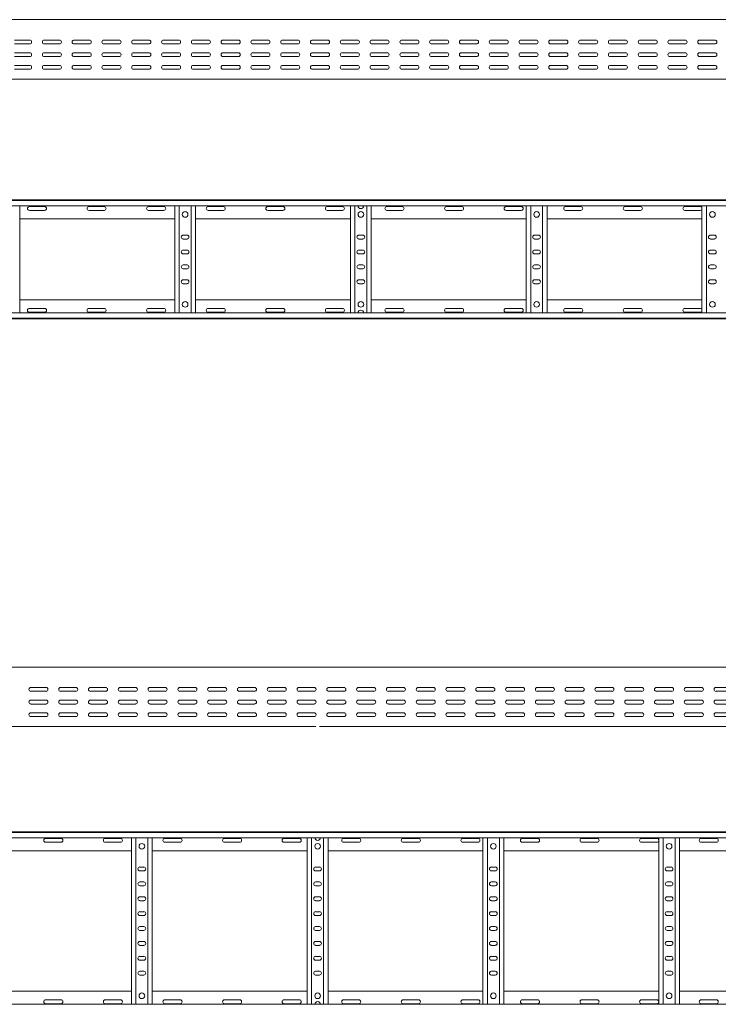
# Model space of a CAD drawing. Header units: millimetres. Extents: x -838 to 6469, y -6411 to -217.
# Tile 18 of 23: x 1863 to 3036, y -1870 to -217. Entities that reach past the tile are written whole.
import ezdxf

# ---------------------------------------------------------------- set-up
doc = ezdxf.new("R2010")
doc.units = ezdxf.units.MM

msp = doc.modelspace()

# ---------------------------------------------------------------- linework, layer by layer
at = {"color": 7, "linetype": 'Continuous', "lineweight": 15}
for p, q in [((6442.2, -217.2), (495.2, -217.2)), ((1879.9, -251.5), (1854.4, -251.5)), ((1854.4, -258), (1879.9, -258)), ((1929.9, -251.5), (1904.4, -251.5)), ((1904.4, -258), (1929.9, -258)), ((1979.9, -251.5), (1954.4, -251.5)), ((1954.4, -258), (1979.9, -258)), ((2029.9, -251.5), (2004.4, -251.5)), ((2004.4, -258), (2029.9, -258)), ((2079.9, -251.5), (2054.4, -251.5)), ((2054.4, -258), (2079.9, -258)), ((2129.9, -251.5), (2104.4, -251.5)), ((2104.4, -258), (2129.9, -258)), ((2179.9, -251.5), (2154.4, -251.5)), ((2154.4, -258), (2179.9, -258)), ((2229.9, -251.5), (2204.4, -251.5)), ((2204.4, -258), (2229.9, -258)), ((2279.9, -251.5), (2254.4, -251.5)), ((2254.4, -258), (2279.9, -258)), ((2329.9, -251.5), (2304.4, -251.5)), ((2304.4, -258), (2329.9, -258)), ((2379.9, -251.5), (2354.4, -251.5)), ((2354.4, -258), (2379.9, -258)), ((2429.9, -251.5), (2404.4, -251.5)), ((2404.4, -258), (2429.9, -258)), ((2479.9, -251.5), (2454.4, -251.5)), ((2454.4, -258), (2479.9, -258)), ((2529.9, -251.5), (2504.4, -251.5)), ((2504.4, -258), (2529.9, -258)), ((2579.9, -251.5), (2554.4, -251.5)), ((2554.4, -258), (2579.9, -258)), ((2629.9, -251.5), (2604.4, -251.5)), ((2604.4, -258), (2629.9, -258)), ((2679.9, -251.5), (2654.4, -251.5)), ((2654.4, -258), (2679.9, -258)), ((2729.9, -251.5), (2704.4, -251.5)), ((2704.4, -258), (2729.9, -258)), ((2779.9, -251.5), (2754.4, -251.5)), ((2754.4, -258), (2779.9, -258)), ((2829.9, -251.5), (2804.4, -251.5)), ((2804.4, -258), (2829.9, -258)), ((2879.9, -251.5), (2854.4, -251.5)), ((2854.4, -258), (2879.9, -258)), ((2929.9, -251.5), (2904.4, -251.5)), ((2904.4, -258), (2929.9, -258)), ((2979.9, -251.5), (2954.4, -251.5)), ((2954.4, -258), (2979.9, -258)), ((3029.9, -251.5), (3004.4, -251.5)), ((3004.4, -258), (3029.9, -258)), ((1879.9, -272.7), (1854.4, -272.7)), ((1854.4, -279.2), (1879.9, -279.2)), ((1929.9, -272.7), (1904.4, -272.7)), ((1904.4, -279.2), (1929.9, -279.2)), ((1979.9, -272.7), (1954.4, -272.7)), ((1954.4, -279.2), (1979.9, -279.2)), ((2029.9, -272.7), (2004.4, -272.7)), ((2004.4, -279.2), (2029.9, -279.2)), ((2079.9, -272.7), (2054.4, -272.7)), ((2054.4, -279.2), (2079.9, -279.2)), ((2129.9, -272.7), (2104.4, -272.7)), ((2104.4, -279.2), (2129.9, -279.2)), ((2179.9, -272.7), (2154.4, -272.7)), ((2154.4, -279.2), (2179.9, -279.2)), ((2229.9, -272.7), (2204.4, -272.7)), ((2204.4, -279.2), (2229.9, -279.2)), ((2279.9, -272.7), (2254.4, -272.7)), ((2254.4, -279.2), (2279.9, -279.2)), ((2329.9, -272.7), (2304.4, -272.7)), ((2304.4, -279.2), (2329.9, -279.2)), ((2379.9, -272.7), (2354.4, -272.7)), ((2354.4, -279.2), (2379.9, -279.2)), ((2429.9, -272.7), (2404.4, -272.7)), ((2404.4, -279.2), (2429.9, -279.2)), ((2479.9, -272.7), (2454.4, -272.7)), ((2454.4, -279.2), (2479.9, -279.2)), ((2529.9, -272.7), (2504.4, -272.7)), ((2504.4, -279.2), (2529.9, -279.2)), ((2579.9, -272.7), (2554.4, -272.7)), ((2554.4, -279.2), (2579.9, -279.2)), ((2629.9, -272.7), (2604.4, -272.7)), ((2604.4, -279.2), (2629.9, -279.2)), ((2679.9, -272.7), (2654.4, -272.7)), ((2654.4, -279.2), (2679.9, -279.2)), ((2729.9, -272.7), (2704.4, -272.7)), ((2704.4, -279.2), (2729.9, -279.2)), ((2779.9, -272.7), (2754.4, -272.7)), ((2754.4, -279.2), (2779.9, -279.2)), ((2829.9, -272.7), (2804.4, -272.7)), ((2804.4, -279.2), (2829.9, -279.2)), ((2879.9, -272.7), (2854.4, -272.7)), ((2854.4, -279.2), (2879.9, -279.2)), ((2929.9, -272.7), (2904.4, -272.7)), ((2904.4, -279.2), (2929.9, -279.2)), ((2979.9, -272.7), (2954.4, -272.7)), ((2954.4, -279.2), (2979.9, -279.2)), ((3029.9, -272.7), (3004.4, -272.7)), ((3004.4, -279.2), (3029.9, -279.2)), ((1879.9, -294), (1854.4, -294)), ((1929.9, -294), (1904.4, -294)), ((1979.9, -294), (1954.4, -294)), ((2029.9, -294), (2004.4, -294)), ((2079.9, -294), (2054.4, -294)), ((2129.9, -294), (2104.4, -294)), ((2179.9, -294), (2154.4, -294)), ((2229.9, -294), (2204.4, -294)), ((2279.9, -294), (2254.4, -294)), ((2329.9, -294), (2304.4, -294)), ((2379.9, -294), (2354.4, -294)), ((2429.9, -294), (2404.4, -294)), ((2479.9, -294), (2454.4, -294)), ((2529.9, -294), (2504.4, -294)), ((2579.9, -294), (2554.4, -294)), ((2629.9, -294), (2604.4, -294)), ((2679.9, -294), (2654.4, -294)), ((2729.9, -294), (2704.4, -294)), ((2779.9, -294), (2754.4, -294)), ((2829.9, -294), (2804.4, -294)), ((2879.9, -294), (2854.4, -294)), ((2929.9, -294), (2904.4, -294)), ((2979.9, -294), (2954.4, -294)), ((3029.9, -294), (3004.4, -294)), ((1854.4, -300.5), (1879.9, -300.5)), ((1904.4, -300.5), (1929.9, -300.5)), ((1954.4, -300.5), (1979.9, -300.5)), ((2004.4, -300.5), (2029.9, -300.5)), ((2054.4, -300.5), (2079.9, -300.5)), ((2104.4, -300.5), (2129.9, -300.5)), ((2125, -300.3), (2128.9, -300.3)), ((2153.3, -300.3), (2156.4, -300.3)), ((2154.4, -300.5), (2179.9, -300.5)), ((2204.4, -300.5), (2229.9, -300.5)), ((2254.4, -300.5), (2279.9, -300.5)), ((2304.4, -300.5), (2329.9, -300.5)), ((2354.4, -300.5), (2379.9, -300.5)), ((2404.4, -300.5), (2429.9, -300.5)), ((2420, -300.3), (2423.9, -300.3)), ((2454.4, -300.5), (2479.9, -300.5)), ((2504.4, -300.5), (2529.9, -300.5)), ((2554.4, -300.5), (2579.9, -300.5)), ((2604.4, -300.5), (2629.9, -300.5)), ((2654.4, -300.5), (2679.9, -300.5)), ((2704.4, -300.5), (2729.9, -300.5)), ((2715, -300.3), (2718.9, -300.3)), ((2754.4, -300.5), (2779.9, -300.5)), ((2804.4, -300.5), (2829.9, -300.5)), ((2854.4, -300.5), (2879.9, -300.5)), ((2904.4, -300.5), (2929.9, -300.5)), ((2954.4, -300.5), (2979.9, -300.5)), ((3004.4, -300.5), (3029.9, -300.5)), ((3010, -300.3), (3013.9, -300.3)), ((1553.6, -317.2), (2432.7, -317.2)), ((2432.7, -317.2), (2438.6, -317.2)), ((2438.6, -317.2), (3317.7, -317.2)), ((495.1, -519.7), (6442.2, -519.7)), ((6442.2, -520.8), (495.2, -520.8)), ((495.2, -529.9), (6442.2, -529.9)), ((1863.2, -709.5), (1863.2, -529.9)), ((1904.9, -531), (1879.4, -531)), ((1879.4, -537.5), (1904.9, -537.5)), ((2004.9, -531), (1979.4, -531)), ((1979.4, -537.5), (2004.9, -537.5)), ((2104.9, -531), (2079.4, -531)), ((2079.4, -537.5), (2104.9, -537.5)), ((2123.2, -709.5), (2123.2, -529.9)), ((2130.7, -709.5), (2130.7, -529.9)), ((2150.7, -709.5), (2150.7, -529.9)), ((2158.2, -709.5), (2158.2, -529.9)), ((2204.9, -531), (2179.4, -531)), ((2179.4, -537.5), (2204.9, -537.5)), ((2304.9, -531), (2279.4, -531)), ((2279.4, -537.5), (2304.9, -537.5)), ((2404.9, -531), (2379.4, -531)), ((2379.4, -537.5), (2404.9, -537.5)), ((2418.2, -709.5), (2418.2, -529.9)), ((2425.7, -709.5), (2425.7, -529.9)), ((2445.7, -709.5), (2445.7, -529.9)), ((2453.2, -709.5), (2453.2, -529.9)), ((2504.9, -531), (2479.4, -531)), ((2479.4, -537.5), (2504.9, -537.5)), ((2604.9, -531), (2579.4, -531)), ((2579.4, -537.5), (2604.9, -537.5)), ((2704.9, -531), (2679.4, -531)), ((2679.4, -537.5), (2704.9, -537.5)), ((2713.2, -709.5), (2713.2, -529.9)), ((2720.7, -709.5), (2720.7, -529.9)), ((2740.7, -709.5), (2740.7, -529.9)), ((2748.2, -709.5), (2748.2, -529.9)), ((2804.9, -531), (2779.4, -531)), ((2779.4, -537.5), (2804.9, -537.5)), ((2904.9, -531), (2879.4, -531)), ((2879.4, -537.5), (2904.9, -537.5)), ((3004.9, -531), (2979.4, -531)), ((2979.4, -537.5), (3004.9, -537.5)), ((3008.2, -709.5), (3008.2, -529.9)), ((3015.7, -709.5), (3015.7, -529.9)), ((1863.2, -551.7), (2123.2, -551.7)), ((2158.2, -551.7), (2418.2, -551.7)), ((2453.2, -551.7), (2713.2, -551.7)), ((2748.2, -551.7), (3008.2, -551.7)), ((2143.9, -579), (2137.4, -579)), ((2137.4, -585.5), (2143.9, -585.5)), ((2438.9, -579), (2432.4, -579)), ((2432.4, -585.5), (2438.9, -585.5)), ((2733.9, -579), (2727.4, -579)), ((2727.4, -585.5), (2733.9, -585.5)), ((3028.9, -579), (3022.4, -579)), ((3022.4, -585.5), (3028.9, -585.5)), ((2143.9, -604), (2137.4, -604)), ((2137.4, -610.5), (2143.9, -610.5)), ((2438.9, -604), (2432.4, -604)), ((2432.4, -610.5), (2438.9, -610.5)), ((2733.9, -604), (2727.4, -604)), ((2727.4, -610.5), (2733.9, -610.5)), ((3028.9, -604), (3022.4, -604)), ((3022.4, -610.5), (3028.9, -610.5)), ((2143.9, -629), (2137.4, -629)), ((2137.4, -635.5), (2143.9, -635.5)), ((2438.9, -629), (2432.4, -629)), ((2432.4, -635.5), (2438.9, -635.5)), ((2733.9, -629), (2727.4, -629)), ((2727.4, -635.5), (2733.9, -635.5)), ((3028.9, -629), (3022.4, -629)), ((3022.4, -635.5), (3028.9, -635.5)), ((2143.9, -654), (2137.4, -654)), ((2137.4, -660.5), (2143.9, -660.5)), ((2438.9, -654), (2432.4, -654)), ((2432.4, -660.5), (2438.9, -660.5)), ((2733.9, -654), (2727.4, -654)), ((2727.4, -660.5), (2733.9, -660.5)), ((3028.9, -654), (3022.4, -654)), ((3022.4, -660.5), (3028.9, -660.5)), ((1863.2, -687.7), (2123.2, -687.7)), ((2158.2, -687.7), (2418.2, -687.7)), ((2453.2, -687.7), (2713.2, -687.7)), ((2748.2, -687.7), (3008.2, -687.7)), ((6442.2, -709.5), (495.2, -709.5)), ((1879.4, -702), (1904.9, -702)), ((1904.9, -708.5), (1879.4, -708.5)), ((1979.4, -702), (2004.9, -702)), ((2004.9, -708.5), (1979.4, -708.5)), ((2079.4, -702), (2104.9, -702)), ((2104.9, -708.5), (2079.4, -708.5)), ((2179.4, -702), (2204.9, -702)), ((2204.9, -708.5), (2179.4, -708.5)), ((2279.4, -702), (2304.9, -702)), ((2304.9, -708.5), (2279.4, -708.5)), ((2379.4, -702), (2404.9, -702)), ((2404.9, -708.5), (2379.4, -708.5)), ((2479.4, -702), (2504.9, -702)), ((2504.9, -708.5), (2479.4, -708.5)), ((2579.4, -702), (2604.9, -702)), ((2604.9, -708.5), (2579.4, -708.5)), ((2679.4, -702), (2704.9, -702)), ((2704.9, -708.5), (2679.4, -708.5)), ((2779.4, -702), (2804.9, -702)), ((2804.9, -708.5), (2779.4, -708.5)), ((2879.4, -702), (2904.9, -702)), ((2904.9, -708.5), (2879.4, -708.5)), ((2979.4, -702), (3004.9, -702)), ((3004.9, -708.5), (2979.4, -708.5)), ((495.1, -719.7), (6442.2, -719.7)), ((495.2, -718.6), (6442.2, -718.6)), ((6369.6, -1304.2), (422.6, -1304.2)), ((1907.3, -1338.4), (1881.8, -1338.4)), ((1957.3, -1338.4), (1931.8, -1338.4)), ((2007.3, -1338.4), (1981.8, -1338.4)), ((2057.3, -1338.4), (2031.8, -1338.4)), ((2107.3, -1338.4), (2081.8, -1338.4)), ((2157.3, -1338.4), (2131.8, -1338.4)), ((2207.3, -1338.4), (2181.8, -1338.4)), ((2257.3, -1338.4), (2231.8, -1338.4)), ((2307.3, -1338.4), (2281.8, -1338.4)), ((2357.3, -1338.4), (2331.8, -1338.4)), ((2407.3, -1338.4), (2381.8, -1338.4)), ((2457.3, -1338.4), (2431.8, -1338.4)), ((2507.3, -1338.4), (2481.8, -1338.4)), ((2557.3, -1338.4), (2531.8, -1338.4)), ((2607.3, -1338.4), (2581.8, -1338.4)), ((2657.3, -1338.4), (2631.8, -1338.4)), ((2707.3, -1338.4), (2681.8, -1338.4)), ((2757.3, -1338.4), (2731.8, -1338.4)), ((2807.3, -1338.4), (2781.8, -1338.4)), ((2857.3, -1338.4), (2831.8, -1338.4)), ((2907.3, -1338.4), (2881.8, -1338.4)), ((2957.3, -1338.4), (2931.8, -1338.4)), ((3007.3, -1338.4), (2981.8, -1338.4)), ((3057.3, -1338.4), (3031.8, -1338.4)), ((1881.8, -1344.9), (1907.3, -1344.9)), ((1931.8, -1344.9), (1957.3, -1344.9)), ((1981.8, -1344.9), (2007.3, -1344.9)), ((2031.8, -1344.9), (2057.3, -1344.9)), ((2081.8, -1344.9), (2107.3, -1344.9)), ((2131.8, -1344.9), (2157.3, -1344.9)), ((2181.8, -1344.9), (2207.3, -1344.9)), ((2231.8, -1344.9), (2257.3, -1344.9)), ((2281.8, -1344.9), (2307.3, -1344.9)), ((2331.8, -1344.9), (2357.3, -1344.9)), ((2381.8, -1344.9), (2407.3, -1344.9)), ((2431.8, -1344.9), (2457.3, -1344.9)), ((2481.8, -1344.9), (2507.3, -1344.9)), ((2531.8, -1344.9), (2557.3, -1344.9)), ((2581.8, -1344.9), (2607.3, -1344.9)), ((2631.8, -1344.9), (2657.3, -1344.9)), ((2681.8, -1344.9), (2707.3, -1344.9)), ((2731.8, -1344.9), (2757.3, -1344.9)), ((2781.8, -1344.9), (2807.3, -1344.9)), ((2831.8, -1344.9), (2857.3, -1344.9)), ((2881.8, -1344.9), (2907.3, -1344.9)), ((2931.8, -1344.9), (2957.3, -1344.9)), ((2981.8, -1344.9), (3007.3, -1344.9)), ((3031.8, -1344.9), (3057.3, -1344.9)), ((1907.3, -1359.7), (1881.8, -1359.7)), ((1881.8, -1366.2), (1907.3, -1366.2)), ((1957.3, -1359.7), (1931.8, -1359.7)), ((1931.8, -1366.2), (1957.3, -1366.2)), ((2007.3, -1359.7), (1981.8, -1359.7)), ((1981.8, -1366.2), (2007.3, -1366.2)), ((2057.3, -1359.7), (2031.8, -1359.7)), ((2031.8, -1366.2), (2057.3, -1366.2)), ((2107.3, -1359.7), (2081.8, -1359.7)), ((2081.8, -1366.2), (2107.3, -1366.2)), ((2157.3, -1359.7), (2131.8, -1359.7)), ((2131.8, -1366.2), (2157.3, -1366.2)), ((2207.3, -1359.7), (2181.8, -1359.7)), ((2181.8, -1366.2), (2207.3, -1366.2)), ((2257.3, -1359.7), (2231.8, -1359.7)), ((2231.8, -1366.2), (2257.3, -1366.2)), ((2307.3, -1359.7), (2281.8, -1359.7)), ((2281.8, -1366.2), (2307.3, -1366.2)), ((2357.3, -1359.7), (2331.8, -1359.7)), ((2331.8, -1366.2), (2357.3, -1366.2)), ((2407.3, -1359.7), (2381.8, -1359.7)), ((2381.8, -1366.2), (2407.3, -1366.2)), ((2457.3, -1359.7), (2431.8, -1359.7)), ((2431.8, -1366.2), (2457.3, -1366.2)), ((2507.3, -1359.7), (2481.8, -1359.7)), ((2481.8, -1366.2), (2507.3, -1366.2)), ((2557.3, -1359.7), (2531.8, -1359.7)), ((2531.8, -1366.2), (2557.3, -1366.2)), ((2607.3, -1359.7), (2581.8, -1359.7)), ((2581.8, -1366.2), (2607.3, -1366.2)), ((2657.3, -1359.7), (2631.8, -1359.7)), ((2631.8, -1366.2), (2657.3, -1366.2)), ((2707.3, -1359.7), (2681.8, -1359.7)), ((2681.8, -1366.2), (2707.3, -1366.2)), ((2757.3, -1359.7), (2731.8, -1359.7)), ((2731.8, -1366.2), (2757.3, -1366.2)), ((2807.3, -1359.7), (2781.8, -1359.7)), ((2781.8, -1366.2), (2807.3, -1366.2)), ((2857.3, -1359.7), (2831.8, -1359.7)), ((2831.8, -1366.2), (2857.3, -1366.2)), ((2907.3, -1359.7), (2881.8, -1359.7)), ((2881.8, -1366.2), (2907.3, -1366.2)), ((2957.3, -1359.7), (2931.8, -1359.7)), ((2931.8, -1366.2), (2957.3, -1366.2)), ((3007.3, -1359.7), (2981.8, -1359.7)), ((2981.8, -1366.2), (3007.3, -1366.2)), ((3057.3, -1359.7), (3031.8, -1359.7)), ((3031.8, -1366.2), (3057.3, -1366.2)), ((1907.3, -1380.9), (1881.8, -1380.9)), ((1881.8, -1387.4), (1907.3, -1387.4)), ((1957.3, -1380.9), (1931.8, -1380.9)), ((1931.8, -1387.4), (1957.3, -1387.4)), ((2007.3, -1380.9), (1981.8, -1380.9)), ((1981.8, -1387.4), (2007.3, -1387.4)), ((2057.3, -1380.9), (2031.8, -1380.9)), ((2031.8, -1387.4), (2057.3, -1387.4)), ((2052.4, -1387.2), (2056.3, -1387.2)), ((2080.7, -1387.2), (2083.8, -1387.2)), ((2107.3, -1380.9), (2081.8, -1380.9)), ((2081.8, -1387.4), (2107.3, -1387.4)), ((2157.3, -1380.9), (2131.8, -1380.9)), ((2131.8, -1387.4), (2157.3, -1387.4)), ((2207.3, -1380.9), (2181.8, -1380.9)), ((2181.8, -1387.4), (2207.3, -1387.4)), ((2257.3, -1380.9), (2231.8, -1380.9)), ((2231.8, -1387.4), (2257.3, -1387.4)), ((2307.3, -1380.9), (2281.8, -1380.9)), ((2281.8, -1387.4), (2307.3, -1387.4)), ((2357.3, -1380.9), (2331.8, -1380.9)), ((2331.8, -1387.4), (2357.3, -1387.4)), ((2347.4, -1387.2), (2351.3, -1387.2)), ((2407.3, -1380.9), (2381.8, -1380.9)), ((2381.8, -1387.4), (2407.3, -1387.4)), ((2457.3, -1380.9), (2431.8, -1380.9)), ((2431.8, -1387.4), (2457.3, -1387.4)), ((2507.3, -1380.9), (2481.8, -1380.9)), ((2481.8, -1387.4), (2507.3, -1387.4)), ((2557.3, -1380.9), (2531.8, -1380.9)), ((2531.8, -1387.4), (2557.3, -1387.4)), ((2607.3, -1380.9), (2581.8, -1380.9)), ((2581.8, -1387.4), (2607.3, -1387.4)), ((2657.3, -1380.9), (2631.8, -1380.9)), ((2631.8, -1387.4), (2657.3, -1387.4)), ((2642.4, -1387.2), (2646.3, -1387.2)), ((2707.3, -1380.9), (2681.8, -1380.9)), ((2681.8, -1387.4), (2707.3, -1387.4)), ((2757.3, -1380.9), (2731.8, -1380.9)), ((2731.8, -1387.4), (2757.3, -1387.4)), ((2807.3, -1380.9), (2781.8, -1380.9)), ((2781.8, -1387.4), (2807.3, -1387.4)), ((2857.3, -1380.9), (2831.8, -1380.9)), ((2831.8, -1387.4), (2857.3, -1387.4)), ((2907.3, -1380.9), (2881.8, -1380.9)), ((2881.8, -1387.4), (2907.3, -1387.4)), ((2957.3, -1380.9), (2931.8, -1380.9)), ((2931.8, -1387.4), (2957.3, -1387.4)), ((2937.4, -1387.2), (2941.3, -1387.2)), ((3007.3, -1380.9), (2981.8, -1380.9)), ((2981.8, -1387.4), (3007.3, -1387.4)), ((3057.3, -1380.9), (3031.8, -1380.9)), ((3031.8, -1387.4), (3057.3, -1387.4)), ((1481, -1404.2), (2360.1, -1404.2)), ((2366, -1404.2), (3245.1, -1404.2)), ((422.5, -1580.6), (6369.6, -1580.6)), ((6369.6, -1581.8), (422.6, -1581.8)), ((422.6, -1590.9), (6369.6, -1590.9)), ((1932.3, -1591.9), (1906.8, -1591.9)), ((1906.8, -1598.4), (1932.3, -1598.4)), ((2032.3, -1591.9), (2006.8, -1591.9)), ((2006.8, -1598.4), (2032.3, -1598.4)), ((2050.6, -1870.4), (2050.6, -1590.9)), ((2058.1, -1870.4), (2058.1, -1590.9)), ((2078.1, -1870.4), (2078.1, -1590.9)), ((2085.6, -1870.4), (2085.6, -1590.9)), ((2132.3, -1591.9), (2106.8, -1591.9)), ((2106.8, -1598.4), (2132.3, -1598.4)), ((2232.3, -1591.9), (2206.8, -1591.9)), ((2206.8, -1598.4), (2232.3, -1598.4)), ((2332.3, -1591.9), (2306.8, -1591.9)), ((2306.8, -1598.4), (2332.3, -1598.4)), ((2345.6, -1870.4), (2345.6, -1590.9)), ((2353.1, -1870.4), (2353.1, -1590.9)), ((2373.1, -1870.4), (2373.1, -1590.9)), ((2380.6, -1870.4), (2380.6, -1590.9)), ((2432.3, -1591.9), (2406.8, -1591.9)), ((2406.8, -1598.4), (2432.3, -1598.4)), ((2532.3, -1591.9), (2506.8, -1591.9)), ((2506.8, -1598.4), (2532.3, -1598.4)), ((2632.3, -1591.9), (2606.8, -1591.9)), ((2606.8, -1598.4), (2632.3, -1598.4)), ((2640.6, -1870.4), (2640.6, -1590.9)), ((2648.1, -1870.4), (2648.1, -1590.9)), ((2668.1, -1870.4), (2668.1, -1590.9)), ((2675.6, -1870.4), (2675.6, -1590.9)), ((2732.3, -1591.9), (2706.8, -1591.9)), ((2706.8, -1598.4), (2732.3, -1598.4)), ((2832.3, -1591.9), (2806.8, -1591.9)), ((2806.8, -1598.4), (2832.3, -1598.4)), ((2932.3, -1591.9), (2906.8, -1591.9)), ((2906.8, -1598.4), (2932.3, -1598.4)), ((2935.6, -1870.4), (2935.6, -1590.9)), ((2943.1, -1870.4), (2943.1, -1590.9)), ((2963.1, -1870.4), (2963.1, -1590.9)), ((2970.6, -1870.4), (2970.6, -1590.9)), ((3032.3, -1591.9), (3006.8, -1591.9)), ((3006.8, -1598.4), (3032.3, -1598.4)), ((1790.6, -1612.6), (2050.6, -1612.6)), ((2085.6, -1612.6), (2345.6, -1612.6)), ((2380.6, -1612.6), (2640.6, -1612.6)), ((2675.6, -1612.6), (2935.6, -1612.6)), ((2970.6, -1612.6), (3230.6, -1612.6)), ((2071.3, -1639.9), (2064.8, -1639.9)), ((2064.8, -1646.4), (2071.3, -1646.4)), ((2366.3, -1639.9), (2359.8, -1639.9)), ((2359.8, -1646.4), (2366.3, -1646.4)), ((2661.3, -1639.9), (2654.8, -1639.9)), ((2654.8, -1646.4), (2661.3, -1646.4)), ((2956.3, -1639.9), (2949.8, -1639.9)), ((2949.8, -1646.4), (2956.3, -1646.4)), ((2071.3, -1664.9), (2064.8, -1664.9)), ((2366.3, -1664.9), (2359.8, -1664.9)), ((2661.3, -1664.9), (2654.8, -1664.9)), ((2956.3, -1664.9), (2949.8, -1664.9)), ((2064.8, -1671.4), (2071.3, -1671.4)), ((2359.8, -1671.4), (2366.3, -1671.4)), ((2654.8, -1671.4), (2661.3, -1671.4)), ((2949.8, -1671.4), (2956.3, -1671.4)), ((2071.3, -1689.9), (2064.8, -1689.9)), ((2064.8, -1696.4), (2071.3, -1696.4)), ((2366.3, -1689.9), (2359.8, -1689.9)), ((2359.8, -1696.4), (2366.3, -1696.4)), ((2661.3, -1689.9), (2654.8, -1689.9)), ((2654.8, -1696.4), (2661.3, -1696.4)), ((2956.3, -1689.9), (2949.8, -1689.9)), ((2949.8, -1696.4), (2956.3, -1696.4)), ((2071.3, -1714.9), (2064.8, -1714.9)), ((2366.3, -1714.9), (2359.8, -1714.9)), ((2661.3, -1714.9), (2654.8, -1714.9)), ((2956.3, -1714.9), (2949.8, -1714.9)), ((2064.8, -1721.4), (2071.3, -1721.4)), ((2359.8, -1721.4), (2366.3, -1721.4)), ((2654.8, -1721.4), (2661.3, -1721.4)), ((2949.8, -1721.4), (2956.3, -1721.4)), ((2071.3, -1739.9), (2064.8, -1739.9)), ((2064.8, -1746.4), (2071.3, -1746.4)), ((2366.3, -1739.9), (2359.8, -1739.9)), ((2359.8, -1746.4), (2366.3, -1746.4)), ((2661.3, -1739.9), (2654.8, -1739.9)), ((2654.8, -1746.4), (2661.3, -1746.4)), ((2956.3, -1739.9), (2949.8, -1739.9)), ((2949.8, -1746.4), (2956.3, -1746.4)), ((2071.3, -1764.9), (2064.8, -1764.9)), ((2366.3, -1764.9), (2359.8, -1764.9)), ((2661.3, -1764.9), (2654.8, -1764.9)), ((2956.3, -1764.9), (2949.8, -1764.9)), ((2064.8, -1771.4), (2071.3, -1771.4)), ((2359.8, -1771.4), (2366.3, -1771.4)), ((2654.8, -1771.4), (2661.3, -1771.4)), ((2949.8, -1771.4), (2956.3, -1771.4)), ((2071.3, -1789.9), (2064.8, -1789.9)), ((2064.8, -1796.4), (2071.3, -1796.4)), ((2366.3, -1789.9), (2359.8, -1789.9)), ((2359.8, -1796.4), (2366.3, -1796.4)), ((2661.3, -1789.9), (2654.8, -1789.9)), ((2654.8, -1796.4), (2661.3, -1796.4)), ((2956.3, -1789.9), (2949.8, -1789.9)), ((2949.8, -1796.4), (2956.3, -1796.4)), ((2071.3, -1814.9), (2064.8, -1814.9)), ((2366.3, -1814.9), (2359.8, -1814.9)), ((2661.3, -1814.9), (2654.8, -1814.9)), ((2956.3, -1814.9), (2949.8, -1814.9)), ((2064.8, -1821.4), (2071.3, -1821.4)), ((2359.8, -1821.4), (2366.3, -1821.4)), ((2654.8, -1821.4), (2661.3, -1821.4)), ((2949.8, -1821.4), (2956.3, -1821.4)), ((1790.6, -1848.6), (2050.6, -1848.6)), ((2085.6, -1848.6), (2345.6, -1848.6)), ((2380.6, -1848.6), (2640.6, -1848.6)), ((2675.6, -1848.6), (2935.6, -1848.6)), ((2970.6, -1848.6), (3230.6, -1848.6)), ((1906.8, -1862.9), (1932.3, -1862.9)), ((2006.8, -1862.9), (2032.3, -1862.9)), ((2106.8, -1862.9), (2132.3, -1862.9)), ((2206.8, -1862.9), (2232.3, -1862.9)), ((2306.8, -1862.9), (2332.3, -1862.9)), ((2406.8, -1862.9), (2432.3, -1862.9)), ((2506.8, -1862.9), (2532.3, -1862.9)), ((2606.8, -1862.9), (2632.3, -1862.9)), ((2706.8, -1862.9), (2732.3, -1862.9)), ((2806.8, -1862.9), (2832.3, -1862.9)), ((2906.8, -1862.9), (2932.3, -1862.9)), ((3006.8, -1862.9), (3032.3, -1862.9)), ((6369.6, -1870.4), (422.6, -1870.4)), ((1932.3, -1869.4), (1906.8, -1869.4)), ((2032.3, -1869.4), (2006.8, -1869.4)), ((2132.3, -1869.4), (2106.8, -1869.4)), ((2232.3, -1869.4), (2206.8, -1869.4)), ((2332.3, -1869.4), (2306.8, -1869.4)), ((2432.3, -1869.4), (2406.8, -1869.4)), ((2532.3, -1869.4), (2506.8, -1869.4)), ((2632.3, -1869.4), (2606.8, -1869.4)), ((2732.3, -1869.4), (2706.8, -1869.4)), ((2832.3, -1869.4), (2806.8, -1869.4)), ((2932.3, -1869.4), (2906.8, -1869.4)), ((3032.3, -1869.4), (3006.8, -1869.4))]:
    msp.add_line(p, q, dxfattribs=at)
for centre in [(2140.7, -544.2), (2435.7, -544.2), (2730.7, -544.2), (3025.7, -544.2), (2140.7, -695.2), (2435.7, -695.2), (2730.7, -695.2), (3025.7, -695.2), (2068.1, -1605.1), (2363.1, -1605.1), (2658.1, -1605.1), (2953.1, -1605.1), (2068.1, -1856.1), (2363.1, -1856.1), (2658.1, -1856.1), (2953.1, -1856.1)]:
    msp.add_circle(centre, 4.75, dxfattribs=at)
for centre, radius, start, end in [((1879.9, -254.7), 3.25, 270, 90), ((1904.4, -254.7), 3.25, 90, 270), ((1929.9, -254.7), 3.25, 270, 90), ((1954.4, -254.7), 3.25, 90, 270), ((1979.9, -254.7), 3.25, 270, 90), ((2004.4, -254.7), 3.25, 90, 270), ((2029.9, -254.7), 3.25, 270, 90), ((2054.4, -254.7), 3.25, 90, 270), ((2079.9, -254.7), 3.25, 270, 90), ((2104.4, -254.7), 3.25, 90, 270), ((2129.9, -254.7), 3.25, 270, 90), ((2154.4, -254.7), 3.25, 90, 270), ((2179.9, -254.7), 3.25, 270, 90), ((2204.4, -254.7), 3.25, 90, 270), ((2229.9, -254.7), 3.25, 270, 90), ((2254.4, -254.7), 3.25, 90, 270), ((2279.9, -254.7), 3.25, 270, 90), ((2304.4, -254.7), 3.25, 90, 270), ((2329.9, -254.7), 3.25, 270, 90), ((2354.4, -254.7), 3.25, 90, 270), ((2379.9, -254.7), 3.25, 270, 90), ((2404.4, -254.7), 3.25, 90, 270), ((2429.9, -254.7), 3.25, 270, 90), ((2454.4, -254.7), 3.25, 90, 270), ((2479.9, -254.7), 3.25, 270, 90), ((2504.4, -254.7), 3.25, 90, 270), ((2529.9, -254.7), 3.25, 270, 90), ((2554.4, -254.7), 3.25, 90, 270), ((2579.9, -254.7), 3.25, 270, 90), ((2604.4, -254.7), 3.25, 90, 270), ((2629.9, -254.7), 3.25, 270, 90), ((2654.4, -254.7), 3.25, 90, 270), ((2679.9, -254.7), 3.25, 270, 90), ((2704.4, -254.7), 3.25, 90, 270), ((2729.9, -254.7), 3.25, 270, 90), ((2754.4, -254.7), 3.25, 90, 270), ((2779.9, -254.7), 3.25, 270, 90), ((2804.4, -254.7), 3.25, 90, 270), ((2829.9, -254.7), 3.25, 270, 90), ((2854.4, -254.7), 3.25, 90, 270), ((2879.9, -254.7), 3.25, 270, 90), ((2904.4, -254.7), 3.25, 90, 270), ((2929.9, -254.7), 3.25, 270, 90), ((2954.4, -254.7), 3.25, 90, 270), ((2979.9, -254.7), 3.25, 270, 90), ((3004.4, -254.7), 3.25, 90, 270), ((3029.9, -254.7), 3.25, 270, 90), ((1879.9, -276), 3.25, 270, 90), ((1904.4, -276), 3.25, 90, 270), ((1929.9, -276), 3.25, 270, 90), ((1954.4, -276), 3.25, 90, 270), ((1979.9, -276), 3.25, 270, 90), ((2004.4, -276), 3.25, 90, 270), ((2029.9, -276), 3.25, 270, 90), ((2054.4, -276), 3.25, 90, 270), ((2079.9, -276), 3.25, 270, 90), ((2104.4, -276), 3.25, 90, 270), ((2129.9, -276), 3.25, 270, 90), ((2154.4, -276), 3.25, 90, 270), ((2179.9, -276), 3.25, 270, 90), ((2204.4, -276), 3.25, 90, 270), ((2229.9, -276), 3.25, 270, 90), ((2254.4, -276), 3.25, 90, 270), ((2279.9, -276), 3.25, 270, 90), ((2304.4, -276), 3.25, 90, 270), ((2329.9, -276), 3.25, 270, 90), ((2354.4, -276), 3.25, 90, 270), ((2379.9, -276), 3.25, 270, 90), ((2404.4, -276), 3.25, 90, 270), ((2429.9, -276), 3.25, 270, 90), ((2454.4, -276), 3.25, 90, 270), ((2479.9, -276), 3.25, 270, 90), ((2504.4, -276), 3.25, 90, 270), ((2529.9, -276), 3.25, 270, 90), ((2554.4, -276), 3.25, 90, 270), ((2579.9, -276), 3.25, 270, 90), ((2604.4, -276), 3.25, 90, 270), ((2629.9, -276), 3.25, 270, 90), ((2654.4, -276), 3.25, 90, 270), ((2679.9, -276), 3.25, 270, 90), ((2704.4, -276), 3.25, 90, 270), ((2729.9, -276), 3.25, 270, 90), ((2754.4, -276), 3.25, 90, 270), ((2779.9, -276), 3.25, 270, 90), ((2804.4, -276), 3.25, 90, 270), ((2829.9, -276), 3.25, 270, 90), ((2854.4, -276), 3.25, 90, 270), ((2879.9, -276), 3.25, 270, 90), ((2904.4, -276), 3.25, 90, 270), ((2929.9, -276), 3.25, 270, 90), ((2954.4, -276), 3.25, 90, 270), ((2979.9, -276), 3.25, 270, 90), ((3004.4, -276), 3.25, 90, 270), ((3029.9, -276), 3.25, 270, 90), ((1879.9, -297.2), 3.25, 270, 90), ((1904.4, -297.2), 3.25, 90, 270), ((1929.9, -297.2), 3.25, 270, 90), ((1954.4, -297.2), 3.25, 90, 270), ((1979.9, -297.2), 3.25, 270, 90), ((2004.4, -297.2), 3.25, 90, 270), ((2029.9, -297.2), 3.25, 270, 90), ((2054.4, -297.2), 3.25, 90, 270), ((2079.9, -297.2), 3.25, 270, 90), ((2104.4, -297.2), 3.25, 90, 270), ((2129.9, -297.2), 3.25, 270, 90), ((2154.4, -297.2), 3.25, 90, 270), ((2179.9, -297.2), 3.25, 270, 90), ((2204.4, -297.2), 3.25, 90, 270), ((2229.9, -297.2), 3.25, 270, 90), ((2254.4, -297.2), 3.25, 90, 270), ((2279.9, -297.2), 3.25, 270, 90), ((2304.4, -297.2), 3.25, 90, 270), ((2329.9, -297.2), 3.25, 270, 90), ((2354.4, -297.2), 3.25, 90, 270), ((2379.9, -297.2), 3.25, 270, 90), ((2404.4, -297.2), 3.25, 90, 270), ((2429.9, -297.2), 3.25, 270, 90), ((2454.4, -297.2), 3.25, 90, 270), ((2479.9, -297.2), 3.25, 270, 90), ((2504.4, -297.2), 3.25, 90, 270), ((2529.9, -297.2), 3.25, 270, 90), ((2554.4, -297.2), 3.25, 90, 270), ((2579.9, -297.2), 3.25, 270, 90), ((2604.4, -297.2), 3.25, 90, 270), ((2629.9, -297.2), 3.25, 270, 90), ((2654.4, -297.2), 3.25, 90, 270), ((2679.9, -297.2), 3.25, 270, 90), ((2704.4, -297.2), 3.25, 90, 270), ((2729.9, -297.2), 3.25, 270, 90), ((2754.4, -297.2), 3.25, 90, 270), ((2779.9, -297.2), 3.25, 270, 90), ((2804.4, -297.2), 3.25, 90, 270), ((2829.9, -297.2), 3.25, 270, 90), ((2854.4, -297.2), 3.25, 90, 270), ((2879.9, -297.2), 3.25, 270, 90), ((2904.4, -297.2), 3.25, 90, 270), ((2929.9, -297.2), 3.25, 270, 90), ((2954.4, -297.2), 3.25, 90, 270), ((2979.9, -297.2), 3.25, 270, 90), ((3004.4, -297.2), 3.25, 90, 270), ((3029.9, -297.2), 3.25, 270, 90), ((2125, -302.1), 1.8, 90, 116.5628), ((2128.9, -302.1), 1.8, 63.4372, 90), ((2156.4, -302.1), 1.8, 63.4372, 90), ((2420, -302.1), 1.8, 90, 116.5628), ((2423.9, -302.1), 1.8, 63.4372, 90), ((2715, -302.1), 1.8, 90, 116.5628), ((2718.9, -302.1), 1.8, 63.4372, 90), ((3010, -302.1), 1.8, 90, 116.5628), ((3013.9, -302.1), 1.8, 63.4372, 90), ((1879.4, -534.2), 3.25, 90, 270), ((1904.9, -534.2), 3.25, 270, 90), ((1979.4, -534.2), 3.25, 90, 270), ((2004.9, -534.2), 3.25, 270, 90), ((2079.4, -534.2), 3.25, 90, 270), ((2104.9, -534.2), 3.25, 270, 90), ((2179.4, -534.2), 3.25, 90, 270), ((2204.9, -534.2), 3.25, 270, 90), ((2279.4, -534.2), 3.25, 90, 270), ((2304.9, -534.2), 3.25, 270, 90), ((2379.4, -534.2), 3.25, 90, 270), ((2404.9, -534.2), 3.25, 270, 90), ((2435.7, -529.6), 4.75, 183.9233, 356.0767), ((2479.4, -534.2), 3.25, 90, 270), ((2504.9, -534.2), 3.25, 270, 90), ((2579.4, -534.2), 3.25, 90, 270), ((2604.9, -534.2), 3.25, 270, 90), ((2679.4, -534.2), 3.25, 90, 270), ((2704.9, -534.2), 3.25, 270, 90), ((2779.4, -534.2), 3.25, 90, 270), ((2804.9, -534.2), 3.25, 270, 90), ((2879.4, -534.2), 3.25, 90, 270), ((2904.9, -534.2), 3.25, 270, 90), ((2979.4, -534.2), 3.25, 90, 270), ((3004.9, -534.2), 3.25, 270, 90), ((2137.4, -582.2), 3.25, 90, 270), ((2143.9, -582.2), 3.25, 270, 90), ((2432.4, -582.2), 3.25, 90, 270), ((2438.9, -582.2), 3.25, 270, 90), ((2727.4, -582.2), 3.25, 90, 270), ((2733.9, -582.2), 3.25, 270, 90), ((3022.4, -582.2), 3.25, 90, 270), ((3028.9, -582.2), 3.25, 270, 90), ((2137.4, -607.2), 3.25, 90, 270), ((2143.9, -607.2), 3.25, 270, 90), ((2432.4, -607.2), 3.25, 90, 270), ((2438.9, -607.2), 3.25, 270, 90), ((2727.4, -607.2), 3.25, 90, 270), ((2733.9, -607.2), 3.25, 270, 90), ((3022.4, -607.2), 3.25, 90, 270), ((3028.9, -607.2), 3.25, 270, 90), ((2137.4, -632.2), 3.25, 90, 270), ((2143.9, -632.2), 3.25, 270, 90), ((2432.4, -632.2), 3.25, 90, 270), ((2438.9, -632.2), 3.25, 270, 90), ((2727.4, -632.2), 3.25, 90, 270), ((2733.9, -632.2), 3.25, 270, 90), ((3022.4, -632.2), 3.25, 90, 270), ((3028.9, -632.2), 3.25, 270, 90), ((2137.4, -657.2), 3.25, 90, 270), ((2143.9, -657.2), 3.25, 270, 90), ((2432.4, -657.2), 3.25, 90, 270), ((2438.9, -657.2), 3.25, 270, 90), ((2727.4, -657.2), 3.25, 90, 270), ((2733.9, -657.2), 3.25, 270, 90), ((3022.4, -657.2), 3.25, 90, 270), ((3028.9, -657.2), 3.25, 270, 90), ((1879.4, -705.2), 3.25, 90, 270), ((1904.9, -705.2), 3.25, 270, 90), ((1979.4, -705.2), 3.25, 90, 270), ((2004.9, -705.2), 3.25, 270, 90), ((2079.4, -705.2), 3.25, 90, 270), ((2104.9, -705.2), 3.25, 270, 90), ((2179.4, -705.2), 3.25, 90, 270), ((2204.9, -705.2), 3.25, 270, 90), ((2279.4, -705.2), 3.25, 90, 270), ((2304.9, -705.2), 3.25, 270, 90), ((2379.4, -705.2), 3.25, 90, 270), ((2404.9, -705.2), 3.25, 270, 90), ((2435.7, -709.8), 4.75, 3.9233, 176.0767), ((2479.4, -705.2), 3.25, 90, 270), ((2504.9, -705.2), 3.25, 270, 90), ((2579.4, -705.2), 3.25, 90, 270), ((2604.9, -705.2), 3.25, 270, 90), ((2679.4, -705.2), 3.25, 90, 270), ((2704.9, -705.2), 3.25, 270, 90), ((2779.4, -705.2), 3.25, 90, 270), ((2804.9, -705.2), 3.25, 270, 90), ((2879.4, -705.2), 3.25, 90, 270), ((2904.9, -705.2), 3.25, 270, 90), ((2979.4, -705.2), 3.25, 90, 270), ((3004.9, -705.2), 3.25, 270, 90), ((1881.8, -1341.7), 3.25, 90, 270), ((1907.3, -1341.7), 3.25, 270, 90), ((1931.8, -1341.7), 3.25, 90, 270), ((1957.3, -1341.7), 3.25, 270, 90), ((1981.8, -1341.7), 3.25, 90, 270), ((2007.3, -1341.7), 3.25, 270, 90), ((2031.8, -1341.7), 3.25, 90, 270), ((2057.3, -1341.7), 3.25, 270, 90), ((2081.8, -1341.7), 3.25, 90, 270), ((2107.3, -1341.7), 3.25, 270, 90), ((2131.8, -1341.7), 3.25, 90, 270), ((2157.3, -1341.7), 3.25, 270, 90), ((2181.8, -1341.7), 3.25, 90, 270), ((2207.3, -1341.7), 3.25, 270, 90), ((2231.8, -1341.7), 3.25, 90, 270), ((2257.3, -1341.7), 3.25, 270, 90), ((2281.8, -1341.7), 3.25, 90, 270), ((2307.3, -1341.7), 3.25, 270, 90), ((2331.8, -1341.7), 3.25, 90, 270), ((2357.3, -1341.7), 3.25, 270, 90), ((2381.8, -1341.7), 3.25, 90, 270), ((2407.3, -1341.7), 3.25, 270, 90), ((2431.8, -1341.7), 3.25, 90, 270), ((2457.3, -1341.7), 3.25, 270, 90), ((2481.8, -1341.7), 3.25, 90, 270), ((2507.3, -1341.7), 3.25, 270, 90), ((2531.8, -1341.7), 3.25, 90, 270), ((2557.3, -1341.7), 3.25, 270, 90), ((2581.8, -1341.7), 3.25, 90, 270), ((2607.3, -1341.7), 3.25, 270, 90), ((2631.8, -1341.7), 3.25, 90, 270), ((2657.3, -1341.7), 3.25, 270, 90), ((2681.8, -1341.7), 3.25, 90, 270), ((2707.3, -1341.7), 3.25, 270, 90), ((2731.8, -1341.7), 3.25, 90, 270), ((2757.3, -1341.7), 3.25, 270, 90), ((2781.8, -1341.7), 3.25, 90, 270), ((2807.3, -1341.7), 3.25, 270, 90), ((2831.8, -1341.7), 3.25, 90, 270), ((2857.3, -1341.7), 3.25, 270, 90), ((2881.8, -1341.7), 3.25, 90, 270), ((2907.3, -1341.7), 3.25, 270, 90), ((2931.8, -1341.7), 3.25, 90, 270), ((2957.3, -1341.7), 3.25, 270, 90), ((2981.8, -1341.7), 3.25, 90, 270), ((3007.3, -1341.7), 3.25, 270, 90), ((3031.8, -1341.7), 3.25, 90, 270), ((1881.8, -1362.9), 3.25, 90, 270), ((1907.3, -1362.9), 3.25, 270, 90), ((1931.8, -1362.9), 3.25, 90, 270), ((1957.3, -1362.9), 3.25, 270, 90), ((1981.8, -1362.9), 3.25, 90, 270), ((2007.3, -1362.9), 3.25, 270, 90), ((2031.8, -1362.9), 3.25, 90, 270), ((2057.3, -1362.9), 3.25, 270, 90), ((2081.8, -1362.9), 3.25, 90, 270), ((2107.3, -1362.9), 3.25, 270, 90), ((2131.8, -1362.9), 3.25, 90, 270), ((2157.3, -1362.9), 3.25, 270, 90), ((2181.8, -1362.9), 3.25, 90, 270), ((2207.3, -1362.9), 3.25, 270, 90), ((2231.8, -1362.9), 3.25, 90, 270), ((2257.3, -1362.9), 3.25, 270, 90), ((2281.8, -1362.9), 3.25, 90, 270), ((2307.3, -1362.9), 3.25, 270, 90), ((2331.8, -1362.9), 3.25, 90, 270), ((2357.3, -1362.9), 3.25, 270, 90), ((2381.8, -1362.9), 3.25, 90, 270), ((2407.3, -1362.9), 3.25, 270, 90), ((2431.8, -1362.9), 3.25, 90, 270), ((2457.3, -1362.9), 3.25, 270, 90), ((2481.8, -1362.9), 3.25, 90, 270), ((2507.3, -1362.9), 3.25, 270, 90), ((2531.8, -1362.9), 3.25, 90, 270), ((2557.3, -1362.9), 3.25, 270, 90), ((2581.8, -1362.9), 3.25, 90, 270), ((2607.3, -1362.9), 3.25, 270, 90), ((2631.8, -1362.9), 3.25, 90, 270), ((2657.3, -1362.9), 3.25, 270, 90), ((2681.8, -1362.9), 3.25, 90, 270), ((2707.3, -1362.9), 3.25, 270, 90), ((2731.8, -1362.9), 3.25, 90, 270), ((2757.3, -1362.9), 3.25, 270, 90), ((2781.8, -1362.9), 3.25, 90, 270), ((2807.3, -1362.9), 3.25, 270, 90), ((2831.8, -1362.9), 3.25, 90, 270), ((2857.3, -1362.9), 3.25, 270, 90), ((2881.8, -1362.9), 3.25, 90, 270), ((2907.3, -1362.9), 3.25, 270, 90), ((2931.8, -1362.9), 3.25, 90, 270), ((2957.3, -1362.9), 3.25, 270, 90), ((2981.8, -1362.9), 3.25, 90, 270), ((3007.3, -1362.9), 3.25, 270, 90), ((3031.8, -1362.9), 3.25, 90, 270), ((1881.8, -1384.2), 3.25, 90, 270), ((1907.3, -1384.2), 3.25, 270, 90), ((1931.8, -1384.2), 3.25, 90, 270), ((1957.3, -1384.2), 3.25, 270, 90), ((1981.8, -1384.2), 3.25, 90, 270), ((2007.3, -1384.2), 3.25, 270, 90), ((2031.8, -1384.2), 3.25, 90, 270), ((2052.4, -1389), 1.8, 90, 116.5628), ((2056.3, -1389), 1.8, 63.4372, 90), ((2057.3, -1384.2), 3.25, 270, 90), ((2081.8, -1384.2), 3.25, 90, 270), ((2083.8, -1389), 1.8, 63.4372, 90), ((2107.3, -1384.2), 3.25, 270, 90), ((2131.8, -1384.2), 3.25, 90, 270), ((2157.3, -1384.2), 3.25, 270, 90), ((2181.8, -1384.2), 3.25, 90, 270), ((2207.3, -1384.2), 3.25, 270, 90), ((2231.8, -1384.2), 3.25, 90, 270), ((2257.3, -1384.2), 3.25, 270, 90), ((2281.8, -1384.2), 3.25, 90, 270), ((2307.3, -1384.2), 3.25, 270, 90), ((2331.8, -1384.2), 3.25, 90, 270), ((2347.4, -1389), 1.8, 90, 116.5628), ((2351.3, -1389), 1.8, 63.4372, 90), ((2357.3, -1384.2), 3.25, 270, 90), ((2381.8, -1384.2), 3.25, 90, 270), ((2407.3, -1384.2), 3.25, 270, 90), ((2431.8, -1384.2), 3.25, 90, 270), ((2457.3, -1384.2), 3.25, 270, 90), ((2481.8, -1384.2), 3.25, 90, 270), ((2507.3, -1384.2), 3.25, 270, 90), ((2531.8, -1384.2), 3.25, 90, 270), ((2557.3, -1384.2), 3.25, 270, 90), ((2581.8, -1384.2), 3.25, 90, 270), ((2607.3, -1384.2), 3.25, 270, 90), ((2631.8, -1384.2), 3.25, 90, 270), ((2642.4, -1389), 1.8, 90, 116.5628), ((2646.3, -1389), 1.8, 63.4372, 90), ((2657.3, -1384.2), 3.25, 270, 90), ((2681.8, -1384.2), 3.25, 90, 270), ((2707.3, -1384.2), 3.25, 270, 90), ((2731.8, -1384.2), 3.25, 90, 270), ((2757.3, -1384.2), 3.25, 270, 90), ((2781.8, -1384.2), 3.25, 90, 270), ((2807.3, -1384.2), 3.25, 270, 90), ((2831.8, -1384.2), 3.25, 90, 270), ((2857.3, -1384.2), 3.25, 270, 90), ((2881.8, -1384.2), 3.25, 90, 270), ((2907.3, -1384.2), 3.25, 270, 90), ((2931.8, -1384.2), 3.25, 90, 270), ((2937.4, -1389), 1.8, 90, 116.5628), ((2941.3, -1389), 1.8, 63.4372, 90), ((2957.3, -1384.2), 3.25, 270, 90), ((2981.8, -1384.2), 3.25, 90, 270), ((3007.3, -1384.2), 3.25, 270, 90), ((3031.8, -1384.2), 3.25, 90, 270), ((1906.8, -1595.1), 3.25, 90, 270), ((1932.3, -1595.1), 3.25, 270, 90), ((2006.8, -1595.1), 3.25, 90, 270), ((2032.3, -1595.1), 3.25, 270, 90), ((2106.8, -1595.1), 3.25, 90, 270), ((2132.3, -1595.1), 3.25, 270, 90), ((2206.8, -1595.1), 3.25, 90, 270), ((2232.3, -1595.1), 3.25, 270, 90), ((2306.8, -1595.1), 3.25, 90, 270), ((2332.3, -1595.1), 3.25, 270, 90), ((2363.1, -1590.5), 4.75, 183.9233, 356.0767), ((2406.8, -1595.1), 3.25, 90, 270), ((2432.3, -1595.1), 3.25, 270, 90), ((2506.8, -1595.1), 3.25, 90, 270), ((2532.3, -1595.1), 3.25, 270, 90), ((2606.8, -1595.1), 3.25, 90, 270), ((2632.3, -1595.1), 3.25, 270, 90), ((2706.8, -1595.1), 3.25, 90, 270), ((2732.3, -1595.1), 3.25, 270, 90), ((2806.8, -1595.1), 3.25, 90, 270), ((2832.3, -1595.1), 3.25, 270, 90), ((2906.8, -1595.1), 3.25, 90, 270), ((2932.3, -1595.1), 3.25, 270, 90), ((3006.8, -1595.1), 3.25, 90, 270), ((3032.3, -1595.1), 3.25, 270, 90), ((2064.8, -1643.1), 3.25, 90, 270), ((2071.3, -1643.1), 3.25, 270, 90), ((2359.8, -1643.1), 3.25, 90, 270), ((2366.3, -1643.1), 3.25, 270, 90), ((2654.8, -1643.1), 3.25, 90, 270), ((2661.3, -1643.1), 3.25, 270, 90), ((2949.8, -1643.1), 3.25, 90, 270), ((2956.3, -1643.1), 3.25, 270, 90), ((2064.8, -1668.1), 3.25, 90, 270), ((2071.3, -1668.1), 3.25, 270, 90), ((2359.8, -1668.1), 3.25, 90, 270), ((2366.3, -1668.1), 3.25, 270, 90), ((2654.8, -1668.1), 3.25, 90, 270), ((2661.3, -1668.1), 3.25, 270, 90), ((2949.8, -1668.1), 3.25, 90, 270), ((2956.3, -1668.1), 3.25, 270, 90), ((2064.8, -1693.1), 3.25, 90, 270), ((2071.3, -1693.1), 3.25, 270, 90), ((2359.8, -1693.1), 3.25, 90, 270), ((2366.3, -1693.1), 3.25, 270, 90), ((2654.8, -1693.1), 3.25, 90, 270), ((2661.3, -1693.1), 3.25, 270, 90), ((2949.8, -1693.1), 3.25, 90, 270), ((2956.3, -1693.1), 3.25, 270, 90), ((2064.8, -1718.1), 3.25, 90, 270), ((2071.3, -1718.1), 3.25, 270, 90), ((2359.8, -1718.1), 3.25, 90, 270), ((2366.3, -1718.1), 3.25, 270, 90), ((2654.8, -1718.1), 3.25, 90, 270), ((2661.3, -1718.1), 3.25, 270, 90), ((2949.8, -1718.1), 3.25, 90, 270), ((2956.3, -1718.1), 3.25, 270, 90), ((2064.8, -1743.1), 3.25, 90, 270), ((2071.3, -1743.1), 3.25, 270, 90), ((2359.8, -1743.1), 3.25, 90, 270), ((2366.3, -1743.1), 3.25, 270, 90), ((2654.8, -1743.1), 3.25, 90, 270), ((2661.3, -1743.1), 3.25, 270, 90), ((2949.8, -1743.1), 3.25, 90, 270), ((2956.3, -1743.1), 3.25, 270, 90), ((2064.8, -1768.1), 3.25, 90, 270), ((2071.3, -1768.1), 3.25, 270, 90), ((2359.8, -1768.1), 3.25, 90, 270), ((2366.3, -1768.1), 3.25, 270, 90), ((2654.8, -1768.1), 3.25, 90, 270), ((2661.3, -1768.1), 3.25, 270, 90), ((2949.8, -1768.1), 3.25, 90, 270), ((2956.3, -1768.1), 3.25, 270, 90), ((2064.8, -1793.1), 3.25, 90, 270), ((2071.3, -1793.1), 3.25, 270, 90), ((2359.8, -1793.1), 3.25, 90, 270), ((2366.3, -1793.1), 3.25, 270, 90), ((2654.8, -1793.1), 3.25, 90, 270), ((2661.3, -1793.1), 3.25, 270, 90), ((2949.8, -1793.1), 3.25, 90, 270), ((2956.3, -1793.1), 3.25, 270, 90), ((2064.8, -1818.1), 3.25, 90, 270), ((2071.3, -1818.1), 3.25, 270, 90), ((2359.8, -1818.1), 3.25, 90, 270), ((2366.3, -1818.1), 3.25, 270, 90), ((2654.8, -1818.1), 3.25, 90, 270), ((2661.3, -1818.1), 3.25, 270, 90), ((2949.8, -1818.1), 3.25, 90, 270), ((2956.3, -1818.1), 3.25, 270, 90), ((1906.8, -1866.1), 3.25, 90, 270), ((1932.3, -1866.1), 3.25, 270, 90), ((2006.8, -1866.1), 3.25, 90, 270), ((2032.3, -1866.1), 3.25, 270, 90), ((2106.8, -1866.1), 3.25, 90, 270), ((2132.3, -1866.1), 3.25, 270, 90), ((2206.8, -1866.1), 3.25, 90, 270), ((2232.3, -1866.1), 3.25, 270, 90), ((2306.8, -1866.1), 3.25, 90, 270), ((2332.3, -1866.1), 3.25, 270, 90), ((2363.1, -1870.7), 4.75, 3.9233, 176.0767), ((2406.8, -1866.1), 3.25, 90, 270), ((2432.3, -1866.1), 3.25, 270, 90), ((2506.8, -1866.1), 3.25, 90, 270), ((2532.3, -1866.1), 3.25, 270, 90), ((2606.8, -1866.1), 3.25, 90, 270), ((2632.3, -1866.1), 3.25, 270, 90), ((2706.8, -1866.1), 3.25, 90, 270), ((2732.3, -1866.1), 3.25, 270, 90), ((2806.8, -1866.1), 3.25, 90, 270), ((2832.3, -1866.1), 3.25, 270, 90), ((2906.8, -1866.1), 3.25, 90, 270), ((2932.3, -1866.1), 3.25, 270, 90), ((3006.8, -1866.1), 3.25, 90, 270), ((3032.3, -1866.1), 3.25, 270, 90)]:
    msp.add_arc(centre, radius, start, end, dxfattribs=at)

doc.saveas('drawing.dxf')
